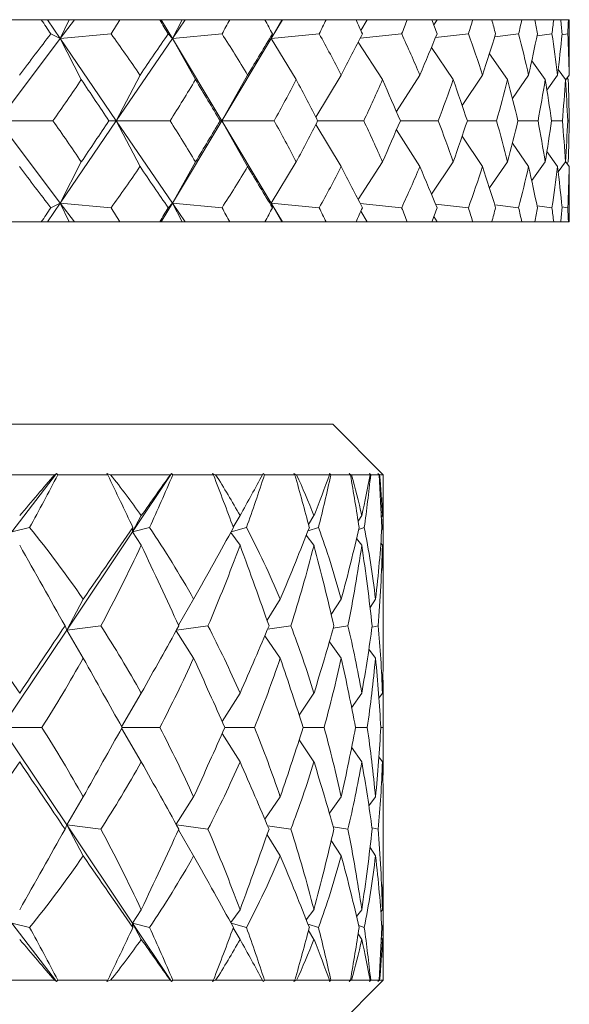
# Model space of a CAD drawing. Header units: inches. Extents: x 1 to 18.8, y 0.6 to 16.4.
# Tile 6 of 21: x 5.213 to 5.552, y 11.036 to 11.644. Entities that reach past the tile are written whole.
import ezdxf

# ---------------------------------------------------------------- set-up
doc = ezdxf.new("R2010")
doc.units = ezdxf.units.IN
doc.header["$MEASUREMENT"] = 0

msp = doc.modelspace()

# ---------------------------------------------------------------- linework, layer by layer
at = {"color": 7, "linetype": 'Continuous', "lineweight": 15}
for p, q in [((5.22591, 11.64418), (5.19873, 11.64418)), ((5.22591, 11.64418), (5.22968, 11.64418)), ((5.22968, 11.64418), (5.23763, 11.63251)), ((5.22968, 11.64418), (5.24317, 11.64418)), ((5.24317, 11.64418), (5.23763, 11.63251)), ((5.24643, 11.64418), (5.23763, 11.63251)), ((5.24317, 11.64418), (5.24643, 11.64418)), ((5.24643, 11.64418), (5.27451, 11.64418)), ((5.29906, 11.64418), (5.27451, 11.64418)), ((5.29906, 11.64418), (5.29989, 11.64418)), ((5.29989, 11.64418), (5.30691, 11.63251)), ((5.29989, 11.64418), (5.31301, 11.64418)), ((5.31301, 11.64418), (5.30691, 11.63251)), ((5.31485, 11.64418), (5.30691, 11.63251)), ((5.31301, 11.64418), (5.31485, 11.64418)), ((5.31485, 11.64418), (5.34249, 11.64418)), ((5.36415, 11.64418), (5.34249, 11.64418)), ((5.36415, 11.64418), (5.37463, 11.64418)), ((5.37463, 11.64418), (5.36802, 11.63251)), ((5.37504, 11.64418), (5.36802, 11.63251)), ((5.37463, 11.64418), (5.37504, 11.64418)), ((5.37504, 11.64418), (5.40191, 11.64418)), ((5.42045, 11.64418), (5.40191, 11.64418)), ((5.42045, 11.64418), (5.42735, 11.64418)), ((5.42735, 11.64418), (5.42338, 11.63759)), ((5.42735, 11.64418), (5.45214, 11.64418)), ((5.46734, 11.64418), (5.45214, 11.64418)), ((5.46734, 11.64418), (5.47059, 11.64418)), ((5.47059, 11.64418), (5.46852, 11.64091)), ((5.47059, 11.64418), (5.49262, 11.64418)), ((5.50432, 11.64418), (5.49262, 11.64418)), ((5.50432, 11.64418), (5.52291, 11.64418)), ((5.53098, 11.64418), (5.52291, 11.64418)), ((5.53098, 11.64418), (5.54267, 11.64418)), ((5.54703, 11.64418), (5.54267, 11.64418)), ((5.54703, 11.64418), (5.55169, 11.64418)), ((5.55229, 11.64418), (5.55169, 11.64418)), ((5.55229, 11.62619), (5.55229, 11.64418)), ((5.23763, 11.63251), (5.19929, 11.58168)), ((5.23763, 11.63251), (5.23174, 11.63539)), ((5.23763, 11.63251), (5.26901, 11.63539)), ((5.25061, 11.60712), (5.23763, 11.63251)), ((5.23763, 11.63251), (5.27227, 11.58168)), ((5.30691, 11.63251), (5.27227, 11.58168)), ((5.30691, 11.63251), (5.30431, 11.63539)), ((5.30691, 11.63251), (5.3376, 11.63539)), ((5.32122, 11.60712), (5.30691, 11.63251)), ((5.30691, 11.63251), (5.33747, 11.58168)), ((5.36802, 11.63251), (5.33747, 11.58168)), ((5.36802, 11.63251), (5.36875, 11.63539)), ((5.36802, 11.63251), (5.39771, 11.63539)), ((5.38351, 11.60712), (5.36802, 11.63251)), ((5.4368, 11.60712), (5.42175, 11.6303)), ((5.42303, 11.63279), (5.44865, 11.63539)), ((5.46961, 11.6332), (5.48989, 11.63539)), ((5.50618, 11.63367), (5.52097, 11.63539)), ((5.53234, 11.63421), (5.54154, 11.63539)), ((5.55138, 11.63539), (5.54776, 11.63487)), ((5.48052, 11.60712), (5.46701, 11.62693)), ((5.51417, 11.60712), (5.50286, 11.62312)), ((5.53739, 11.60712), (5.52903, 11.61867)), ((5.54541, 11.61329), (5.54993, 11.60712)), ((5.27227, 11.58168), (5.28691, 11.60996)), ((5.33747, 11.58168), (5.35345, 11.60996)), ((5.39555, 11.58395), (5.41132, 11.60996)), ((5.44539, 11.58735), (5.45989, 11.60996)), ((5.48604, 11.59113), (5.49863, 11.60996)), ((5.51712, 11.59547), (5.5271, 11.60996)), ((5.53843, 11.60059), (5.54501, 11.60996)), ((5.54995, 11.60685), (5.55215, 11.60996)), ((5.55165, 11.60712), (5.55088, 11.60817)), ((5.23763, 11.53084), (5.19929, 11.58168)), ((5.19929, 11.58168), (5.23309, 11.58168)), ((5.23763, 11.53084), (5.27227, 11.58168)), ((5.27227, 11.58168), (5.26773, 11.58168)), ((5.27227, 11.58168), (5.28691, 11.55339)), ((5.30691, 11.53084), (5.27227, 11.58168)), ((5.27227, 11.58168), (5.30552, 11.58168)), ((5.30691, 11.53084), (5.33747, 11.58168)), ((5.33747, 11.58168), (5.33647, 11.58168)), ((5.33747, 11.58168), (5.35345, 11.55339)), ((5.36802, 11.53084), (5.33747, 11.58168)), ((5.33747, 11.58168), (5.36981, 11.58168)), ((5.39672, 11.58168), (5.42525, 11.58168)), ((5.44784, 11.58168), (5.47124, 11.58168)), ((5.48925, 11.58168), (5.50727, 11.58168)), ((5.52051, 11.58168), (5.53294, 11.58168)), ((5.54127, 11.58168), (5.54798, 11.58168)), ((5.5513, 11.58168), (5.55222, 11.58168)), ((5.39555, 11.5794), (5.41132, 11.55339)), ((5.44539, 11.576), (5.45989, 11.55339)), ((5.48604, 11.57222), (5.49863, 11.55339)), ((5.51712, 11.56788), (5.5271, 11.55339)), ((5.53843, 11.56276), (5.54501, 11.55339)), ((5.23763, 11.53084), (5.25061, 11.55623)), ((5.30691, 11.53084), (5.32122, 11.55623)), ((5.36802, 11.53084), (5.38351, 11.55623)), ((5.42175, 11.53305), (5.4368, 11.55623)), ((5.46701, 11.53642), (5.48052, 11.55623)), ((5.50286, 11.54023), (5.51417, 11.55623)), ((5.52903, 11.54468), (5.53739, 11.55623)), ((5.54993, 11.55623), (5.54541, 11.55006)), ((5.54995, 11.5565), (5.55215, 11.55339)), ((5.55088, 11.55518), (5.55165, 11.55623)), ((5.55229, 11.51918), (5.55229, 11.53716)), ((5.22968, 11.51918), (5.23763, 11.53084)), ((5.23174, 11.52796), (5.23763, 11.53084)), ((5.23763, 11.53084), (5.24317, 11.51918)), ((5.24643, 11.51918), (5.23763, 11.53084)), ((5.26901, 11.52796), (5.23763, 11.53084)), ((5.29989, 11.51918), (5.30691, 11.53084)), ((5.30431, 11.52796), (5.30691, 11.53084)), ((5.30691, 11.53084), (5.31301, 11.51918)), ((5.31485, 11.51918), (5.30691, 11.53084)), ((5.3376, 11.52796), (5.30691, 11.53084)), ((5.36875, 11.52796), (5.36802, 11.53084)), ((5.36802, 11.53084), (5.37463, 11.51918)), ((5.37504, 11.51918), (5.36802, 11.53084)), ((5.39771, 11.52796), (5.36802, 11.53084)), ((5.44865, 11.52796), (5.42303, 11.53056)), ((5.48989, 11.52796), (5.46961, 11.53015)), ((5.52097, 11.52796), (5.50618, 11.52968)), ((5.54154, 11.52796), (5.53234, 11.52914)), ((5.54776, 11.52848), (5.55138, 11.52796)), ((5.42338, 11.52576), (5.42735, 11.51918)), ((5.46852, 11.52244), (5.47059, 11.51918)), ((5.22591, 11.51918), (5.19873, 11.51918)), ((5.22591, 11.51918), (5.22968, 11.51918)), ((5.22968, 11.51918), (5.24317, 11.51918)), ((5.24317, 11.51918), (5.24643, 11.51918)), ((5.24643, 11.51918), (5.27451, 11.51918)), ((5.29906, 11.51918), (5.27451, 11.51918)), ((5.29906, 11.51918), (5.29989, 11.51918)), ((5.29989, 11.51918), (5.31301, 11.51918)), ((5.31301, 11.51918), (5.31485, 11.51918)), ((5.31485, 11.51918), (5.34249, 11.51918)), ((5.36415, 11.51918), (5.34249, 11.51918)), ((5.36415, 11.51918), (5.37463, 11.51918)), ((5.37463, 11.51918), (5.37504, 11.51918)), ((5.37504, 11.51918), (5.40191, 11.51918)), ((5.42045, 11.51918), (5.40191, 11.51918)), ((5.42045, 11.51918), (5.42735, 11.51918)), ((5.42735, 11.51918), (5.45214, 11.51918)), ((5.46734, 11.51918), (5.45214, 11.51918)), ((5.46734, 11.51918), (5.47059, 11.51918)), ((5.47059, 11.51918), (5.49262, 11.51918)), ((5.50432, 11.51918), (5.49262, 11.51918)), ((5.50432, 11.51918), (5.52291, 11.51918)), ((5.53098, 11.51918), (5.52291, 11.51918)), ((5.53098, 11.51918), (5.54267, 11.51918)), ((5.54703, 11.51918), (5.54267, 11.51918)), ((5.54703, 11.51918), (5.55169, 11.51918)), ((5.55229, 11.51918), (5.55169, 11.51918)), ((4.56229, 11.39418), (5.40604, 11.39418)), ((5.43729, 11.36293), (5.40604, 11.39418)), ((5.23422, 11.36293), (5.18992, 11.36293)), ((5.23538, 11.36371), (5.20767, 11.32754)), ((5.23538, 11.36371), (5.23422, 11.36293)), ((5.23606, 11.36293), (5.23538, 11.36371)), ((5.26696, 11.36293), (5.23606, 11.36293)), ((5.26866, 11.36293), (5.26641, 11.36371)), ((5.26641, 11.36371), (5.26696, 11.36293)), ((5.30569, 11.36293), (5.26866, 11.36293)), ((5.30647, 11.36371), (5.28227, 11.32754)), ((5.30647, 11.36371), (5.30569, 11.36293)), ((5.3072, 11.36293), (5.30647, 11.36371)), ((5.33229, 11.36293), (5.3072, 11.36293)), ((5.33366, 11.36293), (5.33167, 11.36371)), ((5.33167, 11.36371), (5.33229, 11.36293)), ((5.36268, 11.36293), (5.33366, 11.36293)), ((5.36307, 11.36371), (5.36268, 11.36293)), ((5.36384, 11.36293), (5.36307, 11.36371)), ((5.38264, 11.36293), (5.36384, 11.36293)), ((5.38364, 11.36293), (5.38195, 11.36371)), ((5.38195, 11.36371), (5.38264, 11.36293)), ((5.4041, 11.36293), (5.38364, 11.36293)), ((5.40488, 11.36293), (5.40409, 11.36371)), ((5.40409, 11.36371), (5.4041, 11.36293)), ((5.41702, 11.36293), (5.40488, 11.36293)), ((5.41763, 11.36293), (5.41628, 11.36371)), ((5.41628, 11.36371), (5.41702, 11.36293)), ((5.42913, 11.36293), (5.41763, 11.36293)), ((5.42951, 11.36293), (5.42872, 11.36371)), ((5.42872, 11.36371), (5.42913, 11.36293)), ((5.43476, 11.36293), (5.42951, 11.36293)), ((5.43497, 11.36293), (5.43399, 11.36371)), ((5.43399, 11.36371), (5.43476, 11.36293)), ((5.43728, 11.36293), (5.43497, 11.36293)), ((5.43729, 11.31257), (5.43729, 11.3562)), ((5.28227, 11.32754), (5.28769, 11.33762)), ((5.34457, 11.33049), (5.34873, 11.33762)), ((5.39107, 11.33214), (5.39446, 11.33762)), ((5.42175, 11.33412), (5.42399, 11.33762)), ((5.43613, 11.33666), (5.43675, 11.33762)), ((5.20767, 11.32754), (5.21865, 11.33025)), ((5.28227, 11.32754), (5.24163, 11.26681)), ((5.28227, 11.32754), (5.28251, 11.33025)), ((5.28227, 11.32754), (5.29279, 11.33025)), ((5.28227, 11.32754), (5.28769, 11.31928)), ((5.34302, 11.32729), (5.34873, 11.31928)), ((5.34321, 11.32764), (5.35272, 11.33025)), ((5.39081, 11.32831), (5.39726, 11.33025)), ((5.42208, 11.32908), (5.42554, 11.33025)), ((5.43637, 11.32999), (5.43703, 11.33025)), ((5.38972, 11.32557), (5.39446, 11.31928)), ((5.42077, 11.32341), (5.42399, 11.31928)), ((5.43577, 11.32053), (5.43675, 11.31928)), ((5.24163, 11.26681), (5.2518, 11.28591)), ((5.3107, 11.26992), (5.32006, 11.28591)), ((5.36545, 11.27294), (5.37357, 11.28591)), ((5.40512, 11.27648), (5.4113, 11.28591)), ((5.42911, 11.28088), (5.43249, 11.28591)), ((5.43729, 11.25767), (5.43729, 11.2837)), ((5.24163, 11.26681), (5.20139, 11.20668)), ((5.24163, 11.26681), (5.24058, 11.26947)), ((5.24163, 11.26681), (5.26272, 11.26947)), ((5.24163, 11.26681), (5.2518, 11.24951)), ((5.30918, 11.26636), (5.32006, 11.24951)), ((5.30947, 11.26689), (5.32889, 11.26947)), ((5.36579, 11.26741), (5.38014, 11.26947)), ((5.40636, 11.26802), (5.41547, 11.26947)), ((5.43033, 11.26877), (5.43419, 11.26947)), ((5.36404, 11.2633), (5.37357, 11.24951)), ((5.40396, 11.25965), (5.4113, 11.24951)), ((5.42838, 11.25505), (5.43249, 11.24951)), ((5.27555, 11.20717), (5.28769, 11.22789)), ((5.33767, 11.21048), (5.34873, 11.22789)), ((5.38532, 11.21429), (5.39446, 11.22789)), ((5.41774, 11.2189), (5.42399, 11.22789)), ((5.43459, 11.22482), (5.43675, 11.22789)), ((5.43729, 11.1966), (5.43729, 11.21675)), ((5.20139, 11.20668), (5.24163, 11.14654)), ((5.20139, 11.20668), (5.22631, 11.20668)), ((5.27555, 11.20618), (5.28769, 11.18546)), ((5.27582, 11.20668), (5.29915, 11.20668)), ((5.33936, 11.20668), (5.35765, 11.20668)), ((5.38778, 11.20668), (5.40067, 11.20668)), ((5.42013, 11.20668), (5.42737, 11.20668)), ((5.43578, 11.20668), (5.43723, 11.20668)), ((5.33767, 11.20287), (5.34873, 11.18546)), ((5.38532, 11.19906), (5.39446, 11.18546)), ((5.41774, 11.19445), (5.42399, 11.18546)), ((5.43459, 11.18853), (5.43675, 11.18546)), ((5.24163, 11.14654), (5.2518, 11.16384)), ((5.30918, 11.14699), (5.32006, 11.16384)), ((5.36404, 11.15005), (5.37357, 11.16384)), ((5.40396, 11.1537), (5.4113, 11.16384)), ((5.42838, 11.1583), (5.43249, 11.16384)), ((5.43729, 11.12965), (5.43729, 11.15568)), ((5.24163, 11.14654), (5.24058, 11.14388)), ((5.24163, 11.14654), (5.2518, 11.12744)), ((5.24163, 11.14654), (5.28227, 11.08581)), ((5.24163, 11.14654), (5.26272, 11.14388)), ((5.30947, 11.14646), (5.32889, 11.14388)), ((5.3107, 11.14343), (5.32006, 11.12744)), ((5.36579, 11.14594), (5.38014, 11.14388)), ((5.40636, 11.14533), (5.41547, 11.14388)), ((5.43033, 11.14458), (5.43419, 11.14388)), ((5.36545, 11.14041), (5.37357, 11.12744)), ((5.40512, 11.13687), (5.4113, 11.12744)), ((5.42911, 11.13247), (5.43249, 11.12744)), ((5.43729, 11.05715), (5.43729, 11.10078)), ((5.28227, 11.08581), (5.28769, 11.09407)), ((5.34302, 11.08606), (5.34873, 11.09407)), ((5.38972, 11.08778), (5.39446, 11.09407)), ((5.42077, 11.08994), (5.42399, 11.09407)), ((5.43577, 11.09282), (5.43675, 11.09407)), ((5.20767, 11.08581), (5.23538, 11.04964)), ((5.20767, 11.08581), (5.21865, 11.0831)), ((5.28227, 11.08581), (5.28251, 11.0831)), ((5.28227, 11.08581), (5.28769, 11.07573)), ((5.28227, 11.08581), (5.30647, 11.04964)), ((5.28227, 11.08581), (5.29279, 11.0831)), ((5.34321, 11.08571), (5.35272, 11.0831)), ((5.34457, 11.08286), (5.34873, 11.07573)), ((5.39081, 11.08504), (5.39726, 11.0831)), ((5.42208, 11.08427), (5.42554, 11.0831)), ((5.43637, 11.08336), (5.43703, 11.0831)), ((5.39107, 11.08121), (5.39446, 11.07573)), ((5.42175, 11.07923), (5.42399, 11.07573)), ((5.43613, 11.07669), (5.43675, 11.07573)), ((5.43729, 11.05043), (5.43729, 11.05232)), ((5.18992, 11.05043), (5.23422, 11.05043)), ((5.23422, 11.05043), (5.23538, 11.04964)), ((5.23538, 11.04964), (5.23606, 11.05043)), ((5.23606, 11.05043), (5.26696, 11.05043)), ((5.26696, 11.05043), (5.26641, 11.04964)), ((5.26641, 11.04964), (5.26866, 11.05043)), ((5.26866, 11.05043), (5.30569, 11.05043)), ((5.30569, 11.05043), (5.30647, 11.04964)), ((5.30647, 11.04964), (5.3072, 11.05043)), ((5.3072, 11.05043), (5.33229, 11.05043)), ((5.33229, 11.05043), (5.33167, 11.04964)), ((5.33167, 11.04964), (5.33366, 11.05043)), ((5.33366, 11.05043), (5.36268, 11.05043)), ((5.36268, 11.05043), (5.36307, 11.04964)), ((5.36307, 11.04964), (5.36384, 11.05043)), ((5.36384, 11.05043), (5.38264, 11.05043)), ((5.38264, 11.05043), (5.38195, 11.04964)), ((5.38195, 11.04964), (5.38364, 11.05043)), ((5.38364, 11.05043), (5.4041, 11.05043)), ((5.4041, 11.05043), (5.40409, 11.04964)), ((5.40409, 11.04964), (5.40488, 11.05043)), ((5.40488, 11.05043), (5.41702, 11.05043)), ((5.40604, 11.01918), (5.43729, 11.05043)), ((5.41702, 11.05043), (5.41628, 11.04964)), ((5.41628, 11.04964), (5.41763, 11.05043)), ((5.41763, 11.05043), (5.42913, 11.05043)), ((5.42913, 11.05043), (5.42872, 11.04964)), ((5.42872, 11.04964), (5.42951, 11.05043)), ((5.42951, 11.05043), (5.43476, 11.05043)), ((5.43476, 11.05043), (5.43399, 11.04964)), ((5.43399, 11.04964), (5.43497, 11.05043)), ((5.43497, 11.05043), (5.43728, 11.05043))]:
    msp.add_line(p, q, dxfattribs=at)
for centre, major_axis, ratio, start_param, end_param in [((4.56229, 12.95346), (-0.98498, 1.71377), 0.058111, 2.406207, 2.41418), ((4.56229, 12.95346), (-0.14837, 1.71263), 0.571529, 3.786145, 3.794118), ((4.56229, 12.95346), (-0.98976, 1.71468), 0.012745, 2.432237, 2.44021), ((4.56229, 12.95346), (-0.29303, 1.70703), 0.553967, 3.740808, 3.748781), ((4.56229, 12.95346), (-0.98842, 1.71443), 0.032604, 3.816823, 3.824796), ((4.56229, 12.95346), (-0.42205, 1.70026), 0.526703, 3.705616, 3.713589), ((4.56229, 12.95346), (-0.98094, 1.71302), 0.077997, 3.790984, 3.798957), ((4.56229, 12.95346), (-0.53324, 1.69452), 0.492245, 3.681938, 3.689911), ((4.56229, 12.95346), (-0.9672, 1.71057), 0.123486, 3.765909, 3.773882), ((4.56229, 12.95346), (-0.62735, 1.69103), 0.452894, 3.669156, 3.677129), ((4.56229, 12.95346), (-0.94697, 1.70724), 0.169107, 3.742093, 3.750066), ((4.56229, 12.95346), (-0.70635, 1.69004), 0.410444, 3.665729, 3.673702), ((4.56229, 12.95346), (-0.91987, 1.7033), 0.214858, 3.7201, 3.728073), ((4.56229, 12.95346), (-0.77239, 1.69124), 0.366167, 3.669923, 3.677896), ((4.56229, 12.95346), (-0.88538, 1.69913), 0.260688, 3.700606, 3.708578), ((4.56229, 12.95346), (-0.82738, 1.69405), 0.320911, 3.68015, 3.688122), ((4.56229, 10.20989), (0.974, 1.71176), 0.103552, 0.64816, 0.674333), ((4.56229, 10.20989), (0.29303, 1.70703), 0.553967, 5.762516, 5.78869), ((4.56229, 10.20989), (0.98498, 1.71377), 0.058111, 0.622693, 0.648866), ((4.56229, 10.20989), (0.42205, 1.70026), 0.526703, 5.797709, 5.823882), ((4.56229, 10.20989), (0.98976, 1.71468), 0.012745, 0.596663, 0.622836), ((4.56229, 10.20989), (0.53324, 1.69452), 0.492245, 5.821386, 5.847559), ((4.56229, 10.20989), (0.98842, 1.71443), 0.032604, 5.686501, 5.712674), ((4.56229, 10.20989), (0.62735, 1.69103), 0.452894, 5.834168, 5.860341), ((4.56229, 10.20989), (0.98094, 1.71302), 0.077997, 5.71234, 5.738513), ((4.56229, 10.20989), (0.70635, 1.69004), 0.410444, 5.837595, 5.863768), ((4.56229, 10.20989), (0.9672, 1.71057), 0.123486, 5.737415, 5.763588), ((4.56229, 10.20989), (0.77239, 1.69124), 0.366167, 5.833402, 5.859575), ((4.56229, 10.20989), (0.94697, 1.70724), 0.169107, 5.761232, 5.787405), ((4.56229, 10.20989), (0.82738, 1.69405), 0.320911, 5.823175, 5.849348), ((4.56229, 10.20989), (0.91987, 1.7033), 0.214858, 5.783224, 5.809397), ((4.56229, 10.20989), (0.8728, 1.69782), 0.275208, 5.808249, 5.834422), ((4.56229, 10.20989), (0.88538, 1.69913), 0.260688, 5.802719, 5.819312), ((4.56229, 12.95346), (-0.14837, 1.71263), 0.571529, 3.735617, 3.759958), ((4.56229, 12.95346), (-0.98498, 1.71377), 0.058111, 2.440367, 2.464708), ((4.56229, 12.95346), (-0.29303, 1.70703), 0.553967, 3.69028, 3.714622), ((4.56229, 12.95346), (-0.98976, 1.71468), 0.012745, 2.466397, 2.490738), ((4.56229, 12.95346), (-0.42205, 1.70026), 0.526703, 3.655088, 3.679429), ((4.56229, 12.95346), (-0.98842, 1.71443), 0.032604, 3.766296, 3.790637), ((4.56229, 12.95346), (-0.53324, 1.69452), 0.492245, 3.63141, 3.655752), ((4.56229, 12.95346), (-0.98094, 1.71302), 0.077997, 3.740457, 3.764798), ((4.56229, 12.95346), (-0.62735, 1.69103), 0.452894, 3.618628, 3.64297), ((4.56229, 12.95346), (-0.9672, 1.71057), 0.123486, 3.715381, 3.739723), ((4.56229, 12.95346), (-0.70635, 1.69004), 0.410444, 3.615201, 3.639543), ((4.56229, 12.95346), (-0.94697, 1.70724), 0.169107, 3.691565, 3.715906), ((4.56229, 12.95346), (-0.77239, 1.69124), 0.366167, 3.619395, 3.643736), ((4.56229, 12.95346), (-0.91987, 1.7033), 0.214858, 3.669573, 3.693914), ((4.56229, 12.95346), (-0.82738, 1.69405), 0.320911, 3.629622, 3.653963), ((4.56229, 12.95346), (-0.88538, 1.69913), 0.260688, 3.650078, 3.674419), ((4.56229, 12.95346), (-0.8728, 1.69782), 0.275208, 3.644548, 3.668889), ((4.56229, 10.20989), (0.14837, 1.71263), 0.571529, 5.66482, 5.689161), ((4.56229, 10.20989), (0.98498, 1.71377), 0.058111, 0.676885, 0.701226), ((4.56229, 10.20989), (0.29303, 1.70703), 0.553967, 5.710156, 5.734498), ((4.56229, 10.20989), (0.98976, 1.71468), 0.012745, 0.650855, 0.675196), ((4.56229, 10.20989), (0.42205, 1.70026), 0.526703, 5.745349, 5.76969), ((4.56229, 10.20989), (0.98842, 1.71443), 0.032604, 5.634141, 5.658482), ((4.56229, 10.20989), (0.53324, 1.69452), 0.492245, 5.769026, 5.793368), ((4.56229, 10.20989), (0.98094, 1.71302), 0.077997, 5.65998, 5.684321), ((4.56229, 10.20989), (0.62735, 1.69103), 0.452894, 5.781808, 5.806149), ((4.56229, 10.20989), (0.9672, 1.71057), 0.123486, 5.685055, 5.709397), ((4.56229, 10.20989), (0.70635, 1.69004), 0.410444, 5.785235, 5.809576), ((4.56229, 10.20989), (0.94697, 1.70724), 0.169107, 5.708872, 5.733213), ((4.56229, 10.20989), (0.77239, 1.69124), 0.366167, 5.781042, 5.805383), ((4.56229, 10.20989), (0.91987, 1.7033), 0.214858, 5.730864, 5.755205), ((4.56229, 10.20989), (0.82738, 1.69405), 0.320911, 5.770815, 5.795156), ((4.56229, 10.20989), (0.88538, 1.69913), 0.260688, 5.750359, 5.7747), ((4.56229, 10.20989), (0.8728, 1.69782), 0.275208, 5.755889, 5.78023), ((4.56229, 12.95346), (-0.974, 1.71176), 0.103552, 2.467259, 2.493433), ((4.56229, 12.95346), (-0.29303, 1.70703), 0.553967, 3.636088, 3.662262), ((4.56229, 12.95346), (-0.98498, 1.71377), 0.058111, 2.492727, 2.5189), ((4.56229, 12.95346), (-0.42205, 1.70026), 0.526703, 3.600896, 3.627069), ((4.56229, 12.95346), (-0.98976, 1.71468), 0.012745, 2.518757, 2.54493), ((4.56229, 12.95346), (-0.53324, 1.69452), 0.492245, 3.577218, 3.603392), ((4.56229, 12.95346), (-0.98842, 1.71443), 0.032604, 3.712104, 3.738277), ((4.56229, 12.95346), (-0.62735, 1.69103), 0.452894, 3.564437, 3.59061), ((4.56229, 12.95346), (-0.98094, 1.71302), 0.077997, 3.686265, 3.712438), ((4.56229, 12.95346), (-0.70635, 1.69004), 0.410444, 3.56101, 3.587183), ((4.56229, 12.95346), (-0.9672, 1.71057), 0.123486, 3.661189, 3.687363), ((4.56229, 12.95346), (-0.77239, 1.69124), 0.366167, 3.565203, 3.591376), ((4.56229, 12.95346), (-0.94697, 1.70724), 0.169107, 3.637373, 3.663546), ((4.56229, 12.95346), (-0.82738, 1.69405), 0.320911, 3.57543, 3.601603), ((4.56229, 12.95346), (-0.91987, 1.7033), 0.214858, 3.615381, 3.641554), ((4.56229, 12.95346), (-0.8728, 1.69782), 0.275208, 3.590356, 3.616529), ((4.56229, 12.95346), (-0.88538, 1.69913), 0.260688, 3.605466, 3.622059), ((4.56229, 10.20989), (0.98498, 1.71377), 0.058111, 0.727412, 0.735385), ((4.56229, 10.20989), (0.14837, 1.71263), 0.571529, 5.63066, 5.638633), ((4.56229, 10.20989), (0.98976, 1.71468), 0.012745, 0.701382, 0.709355), ((4.56229, 10.20989), (0.29303, 1.70703), 0.553967, 5.675997, 5.68397), ((4.56229, 10.20989), (0.98842, 1.71443), 0.032604, 5.599982, 5.607954), ((4.56229, 10.20989), (0.42205, 1.70026), 0.526703, 5.711189, 5.719162), ((4.56229, 10.20989), (0.98094, 1.71302), 0.077997, 5.625821, 5.633794), ((4.56229, 10.20989), (0.53324, 1.69452), 0.492245, 5.734867, 5.74284), ((4.56229, 10.20989), (0.9672, 1.71057), 0.123486, 5.650896, 5.658869), ((4.56229, 10.20989), (0.62735, 1.69103), 0.452894, 5.747649, 5.755622), ((4.56229, 10.20989), (0.94697, 1.70724), 0.169107, 5.674712, 5.682685), ((4.56229, 10.20989), (0.70635, 1.69004), 0.410444, 5.751076, 5.759049), ((4.56229, 10.20989), (0.91987, 1.7033), 0.214858, 5.696705, 5.704677), ((4.56229, 10.20989), (0.77239, 1.69124), 0.366167, 5.746882, 5.754855), ((4.56229, 10.20989), (0.88538, 1.69913), 0.260688, 5.716199, 5.724172), ((4.56229, 10.20989), (0.82738, 1.69405), 0.320911, 5.736655, 5.744628), ((4.56229, 9.99045), (0.85859, 1.51252), 0.11151, 0.501225, 0.539069), ((4.56229, 12.4229), (-0.10772, 1.51429), 0.573435, 3.866436, 3.897061), ((4.56229, 12.4229), (-0.86855, 1.51432), 0.070053, 3.867047, 3.897672), ((4.56229, 9.99045), (0.54095, 1.49497), 0.460043, 5.972283, 6.010127), ((4.56229, 9.99045), (0.87159, 1.51489), 0.050919, 0.467297, 0.505141), ((4.56229, 12.4229), (-0.27807, 1.5078), 0.55023, 3.806075, 3.8367), ((4.56229, 12.4229), (-0.85241, 1.51144), 0.130706, 3.833624, 3.864249), ((4.56229, 9.99045), (0.63426, 1.49378), 0.403524, 5.977021, 6.014865), ((4.56229, 9.99045), (0.87488, 1.51552), 0.009556, 5.812848, 5.850692), ((4.56229, 12.4229), (-0.42332, 1.50006), 0.510503, 3.764124, 3.794749), ((4.56229, 12.4229), (-0.82597, 1.50726), 0.191592, 3.802596, 3.833221), ((4.56229, 9.99045), (0.7077, 1.49586), 0.343994, 5.968664, 6.006508), ((4.56229, 9.99045), (0.86855, 1.51432), 0.070053, 5.84749, 5.885334), ((4.56229, 12.4229), (-0.54095, 1.49497), 0.460043, 3.742253, 3.772879), ((4.56229, 12.4229), (-0.78836, 1.5024), 0.252672, 3.775387, 3.806012), ((4.56229, 9.99045), (0.76495, 1.49998), 0.283217, 5.950774, 5.988618), ((4.56229, 9.99045), (0.85241, 1.51144), 0.130706, 5.880913, 5.918757), ((4.56229, 12.4229), (-0.63426, 1.49378), 0.403524, 3.737515, 3.76814), ((4.56229, 12.4229), (-0.73816, 1.49775), 0.313689, 3.753818, 3.784443), ((4.56229, 9.99045), (0.80864, 1.50486), 0.222117, 5.926125, 5.963969), ((4.56229, 9.99045), (0.82597, 1.50726), 0.191592, 5.91194, 5.949784), ((4.56229, 12.4229), (-0.7077, 1.49586), 0.343994, 3.745873, 3.773069), ((4.56229, 9.99045), (0.42332, 1.50006), 0.510503, 5.8806, 5.939907), ((4.56229, 9.99045), (0.87159, 1.51489), 0.050919, 0.515647, 0.574954), ((4.56229, 9.99045), (0.54095, 1.49497), 0.460043, 5.90247, 5.961777), ((4.56229, 9.99045), (0.87488, 1.51552), 0.009556, 5.743035, 5.802342), ((4.56229, 9.99045), (0.63426, 1.49378), 0.403524, 5.907208, 5.966516), ((4.56229, 9.99045), (0.86855, 1.51432), 0.070053, 5.777676, 5.836984), ((4.56229, 9.99045), (0.7077, 1.49586), 0.343994, 5.89885, 5.958158), ((4.56229, 9.99045), (0.85241, 1.51144), 0.130706, 5.8111, 5.870407), ((4.56229, 9.99045), (0.76495, 1.49998), 0.283217, 5.880961, 5.940268), ((4.56229, 9.99045), (0.82597, 1.50726), 0.191592, 5.842127, 5.901435), ((4.56229, 9.99045), (0.80864, 1.50486), 0.222117, 5.87482, 5.915619), ((4.56229, 12.4229), (-0.87488, 1.51552), 0.009556, 3.841922, 3.891182), ((4.56229, 12.4229), (-0.27807, 1.5078), 0.55023, 3.746308, 3.795569), ((4.56229, 12.4229), (-0.86855, 1.51432), 0.070053, 3.80728, 3.856541), ((4.56229, 12.4229), (-0.42332, 1.50006), 0.510503, 3.704357, 3.753618), ((4.56229, 12.4229), (-0.85241, 1.51144), 0.130706, 3.773857, 3.823118), ((4.56229, 12.4229), (-0.54095, 1.49497), 0.460043, 3.682487, 3.731748), ((4.56229, 12.4229), (-0.82597, 1.50726), 0.191592, 3.742829, 3.79209), ((4.56229, 12.4229), (-0.63426, 1.49378), 0.403524, 3.677748, 3.727009), ((4.56229, 12.4229), (-0.78836, 1.5024), 0.252672, 3.71562, 3.764881), ((4.56229, 12.4229), (-0.7077, 1.49586), 0.343994, 3.686106, 3.735367), ((4.56229, 12.4229), (-0.73816, 1.49775), 0.313689, 3.708405, 3.743312), ((4.56229, 9.99045), (0.27807, 1.5078), 0.55023, 5.768835, 5.818096), ((4.56229, 9.99045), (0.87159, 1.51489), 0.050919, 0.595507, 0.644767), ((4.56229, 9.99045), (0.42332, 1.50006), 0.510503, 5.810786, 5.860047), ((4.56229, 9.99045), (0.87488, 1.51552), 0.009556, 5.673222, 5.722483), ((4.56229, 9.99045), (0.54095, 1.49497), 0.460043, 5.832657, 5.881917), ((4.56229, 9.99045), (0.86855, 1.51432), 0.070053, 5.707863, 5.757124), ((4.56229, 9.99045), (0.63426, 1.49378), 0.403524, 5.837395, 5.886656), ((4.56229, 9.99045), (0.85241, 1.51144), 0.130706, 5.741286, 5.790547), ((4.56229, 9.99045), (0.7077, 1.49586), 0.343994, 5.829037, 5.878298), ((4.56229, 9.99045), (0.82597, 1.50726), 0.191592, 5.772314, 5.821575), ((4.56229, 9.99045), (0.76495, 1.49998), 0.283217, 5.811147, 5.860408), ((4.56229, 9.99045), (0.78836, 1.5024), 0.252672, 5.799523, 5.83443), ((4.56229, 12.4229), (-0.27807, 1.5078), 0.55023, 3.679787, 3.725756), ((4.56229, 12.4229), (-0.87488, 1.51552), 0.009556, 3.7754, 3.821369), ((4.56229, 12.4229), (-0.42332, 1.50006), 0.510503, 3.637835, 3.683805), ((4.56229, 12.4229), (-0.86855, 1.51432), 0.070053, 3.740759, 3.786728), ((4.56229, 12.4229), (-0.54095, 1.49497), 0.460043, 3.615965, 3.661935), ((4.56229, 12.4229), (-0.85241, 1.51144), 0.130706, 3.707336, 3.753305), ((4.56229, 12.4229), (-0.63426, 1.49378), 0.403524, 3.611227, 3.657196), ((4.56229, 12.4229), (-0.82597, 1.50726), 0.191592, 3.676308, 3.722277), ((4.56229, 12.4229), (-0.7077, 1.49586), 0.343994, 3.619585, 3.665554), ((4.56229, 12.4229), (-0.78836, 1.5024), 0.252672, 3.649098, 3.695068), ((4.56229, 12.4229), (-0.76495, 1.49998), 0.283217, 3.637474, 3.671561), ((4.56229, 9.99045), (0.27807, 1.5078), 0.55023, 5.699022, 5.744991), ((4.56229, 9.99045), (0.87488, 1.51552), 0.009556, 5.603409, 5.649378), ((4.56229, 9.99045), (0.42332, 1.50006), 0.510503, 5.740973, 5.786943), ((4.56229, 9.99045), (0.86855, 1.51432), 0.070053, 5.63805, 5.684019), ((4.56229, 9.99045), (0.54095, 1.49497), 0.460043, 5.762843, 5.808813), ((4.56229, 9.99045), (0.85241, 1.51144), 0.130706, 5.671473, 5.717442), ((4.56229, 9.99045), (0.63426, 1.49378), 0.403524, 5.767582, 5.813551), ((4.56229, 9.99045), (0.82597, 1.50726), 0.191592, 5.702501, 5.74847), ((4.56229, 9.99045), (0.7077, 1.49586), 0.343994, 5.759224, 5.805193), ((4.56229, 9.99045), (0.78836, 1.5024), 0.252672, 5.72971, 5.77568), ((4.56229, 9.99045), (0.76495, 1.49998), 0.283217, 5.753217, 5.787303), ((4.56229, 12.4229), (-0.27807, 1.5078), 0.55023, 3.606682, 3.655943), ((4.56229, 12.4229), (-0.87159, 1.51489), 0.050919, 2.496825, 2.546086), ((4.56229, 12.4229), (-0.42332, 1.50006), 0.510503, 3.564731, 3.613991), ((4.56229, 12.4229), (-0.87488, 1.51552), 0.009556, 3.702295, 3.751556), ((4.56229, 12.4229), (-0.54095, 1.49497), 0.460043, 3.54286, 3.592121), ((4.56229, 12.4229), (-0.86855, 1.51432), 0.070053, 3.667654, 3.716915), ((4.56229, 12.4229), (-0.63426, 1.49378), 0.403524, 3.538122, 3.587383), ((4.56229, 12.4229), (-0.85241, 1.51144), 0.130706, 3.634231, 3.683492), ((4.56229, 12.4229), (-0.7077, 1.49586), 0.343994, 3.54648, 3.595741), ((4.56229, 12.4229), (-0.82597, 1.50726), 0.191592, 3.603203, 3.652464), ((4.56229, 12.4229), (-0.76495, 1.49998), 0.283217, 3.56437, 3.613631), ((4.56229, 12.4229), (-0.78836, 1.5024), 0.252672, 3.590348, 3.625255), ((4.56229, 9.99045), (0.87488, 1.51552), 0.009556, 5.533596, 5.582856), ((4.56229, 9.99045), (0.27807, 1.5078), 0.55023, 5.629209, 5.67847), ((4.56229, 9.99045), (0.86855, 1.51432), 0.070053, 5.568237, 5.617498), ((4.56229, 9.99045), (0.42332, 1.50006), 0.510503, 5.67116, 5.720421), ((4.56229, 9.99045), (0.85241, 1.51144), 0.130706, 5.60166, 5.650921), ((4.56229, 9.99045), (0.54095, 1.49497), 0.460043, 5.69303, 5.742291), ((4.56229, 9.99045), (0.82597, 1.50726), 0.191592, 5.632688, 5.681949), ((4.56229, 9.99045), (0.63426, 1.49378), 0.403524, 5.697769, 5.74703), ((4.56229, 9.99045), (0.78836, 1.5024), 0.252672, 5.659897, 5.709158), ((4.56229, 9.99045), (0.7077, 1.49586), 0.343994, 5.689411, 5.738672), ((4.56229, 12.4229), (-0.42332, 1.50006), 0.510503, 3.484871, 3.544178), ((4.56229, 12.4229), (-0.87159, 1.51489), 0.050919, 2.566638, 2.625946), ((4.56229, 12.4229), (-0.54095, 1.49497), 0.460043, 3.463001, 3.522308), ((4.56229, 12.4229), (-0.87488, 1.51552), 0.009556, 3.622436, 3.681743), ((4.56229, 12.4229), (-0.63426, 1.49378), 0.403524, 3.458262, 3.51757), ((4.56229, 12.4229), (-0.86855, 1.51432), 0.070053, 3.587794, 3.647102), ((4.56229, 12.4229), (-0.7077, 1.49586), 0.343994, 3.46662, 3.525928), ((4.56229, 12.4229), (-0.85241, 1.51144), 0.130706, 3.554371, 3.613678), ((4.56229, 12.4229), (-0.76495, 1.49998), 0.283217, 3.48451, 3.543817), ((4.56229, 12.4229), (-0.82597, 1.50726), 0.191592, 3.523343, 3.582651), ((4.56229, 9.99045), (0.73816, 1.49775), 0.313689, 5.681466, 5.716373), ((4.56229, 12.4229), (-0.80864, 1.50486), 0.222117, 3.509159, 3.549958), ((4.56229, 9.99045), (0.10772, 1.51429), 0.573435, 5.527717, 5.558342), ((4.56229, 9.99045), (0.86855, 1.51432), 0.070053, 5.527106, 5.557731), ((4.56229, 9.99045), (0.27807, 1.5078), 0.55023, 5.588078, 5.618703), ((4.56229, 9.99045), (0.85241, 1.51144), 0.130706, 5.560529, 5.591154), ((4.56229, 9.99045), (0.42332, 1.50006), 0.510503, 5.630029, 5.660654), ((4.56229, 9.99045), (0.82597, 1.50726), 0.191592, 5.591557, 5.622182), ((4.56229, 9.99045), (0.54095, 1.49497), 0.460043, 5.651899, 5.682524), ((4.56229, 9.99045), (0.78836, 1.5024), 0.252672, 5.618766, 5.649391), ((4.56229, 9.99045), (0.63426, 1.49378), 0.403524, 5.656638, 5.687263), ((4.56229, 9.99045), (0.73816, 1.49775), 0.313689, 5.640335, 5.67096), ((4.56229, 9.99045), (0.7077, 1.49586), 0.343994, 5.651709, 5.678905), ((4.56229, 12.4229), (-0.85859, 1.51252), 0.11151, 2.602524, 2.640368), ((4.56229, 12.4229), (-0.54095, 1.49497), 0.460043, 3.414651, 3.452495), ((4.56229, 12.4229), (-0.87159, 1.51489), 0.050919, 2.636452, 2.674296), ((4.56229, 12.4229), (-0.63426, 1.49378), 0.403524, 3.409912, 3.447756), ((4.56229, 12.4229), (-0.87488, 1.51552), 0.009556, 3.574086, 3.61193), ((4.56229, 12.4229), (-0.7077, 1.49586), 0.343994, 3.41827, 3.456114), ((4.56229, 12.4229), (-0.86855, 1.51432), 0.070053, 3.539444, 3.577288), ((4.56229, 12.4229), (-0.76495, 1.49998), 0.283217, 3.43616, 3.474004), ((4.56229, 12.4229), (-0.85241, 1.51144), 0.130706, 3.506021, 3.543865), ((4.56229, 12.4229), (-0.80864, 1.50486), 0.222117, 3.460809, 3.498653), ((4.56229, 12.4229), (-0.82597, 1.50726), 0.191592, 3.474994, 3.512838)]:
    msp.add_ellipse(centre, major_axis=major_axis, ratio=ratio, start_param=start_param, end_param=end_param, dxfattribs=at)

doc.saveas('drawing.dxf')
